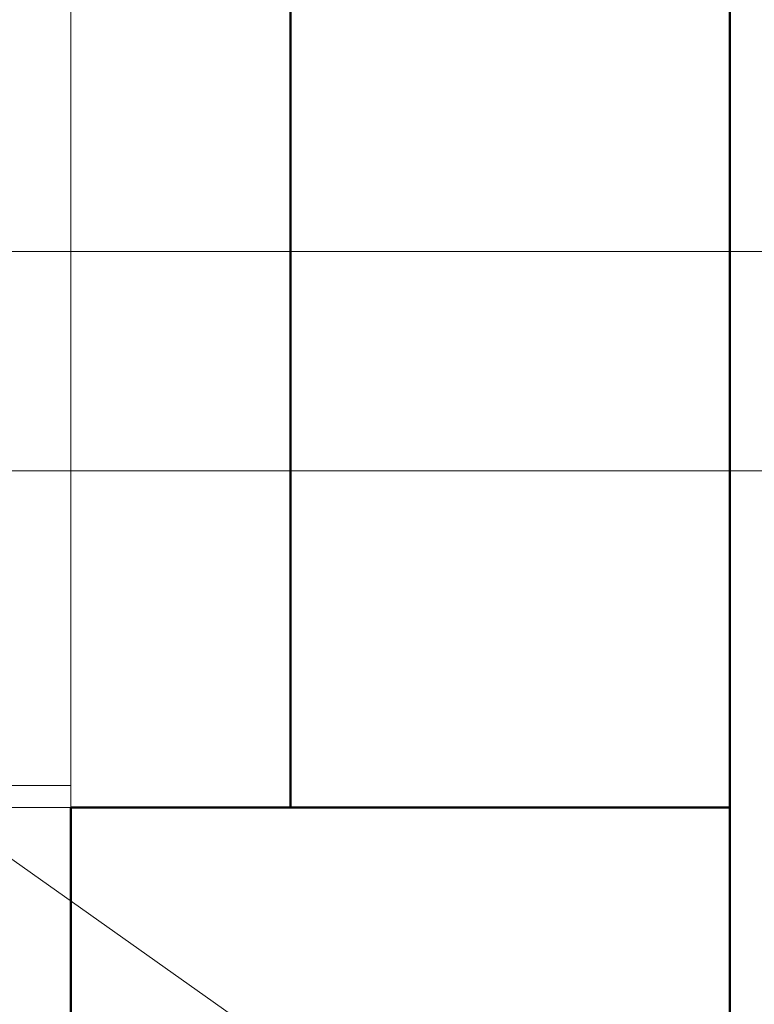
# Model space of a CAD drawing. Header units: millimetres. Extents: x 19580 to 41622, y 4748 to 42776.
# Tile 42 of 65: x 29887 to 30221, y 35686 to 36135. Entities that reach past the tile are written whole.
import ezdxf

# ---------------------------------------------------------------- set-up
doc = ezdxf.new("R2010")
doc.units = ezdxf.units.MM
for name, color, linetype, lineweight in [('A-COLS-____-MCUT', 52, 'Continuous', 50), ('A-COLS-____-OTLN', 52, 'Continuous', 20), ('A-WALL-____-MCUT', 113, 'Continuous', 50), ('A-WALL-____-OTLN', 113, 'Continuous', 20), ('I-FURN-____-MCUT', 30, 'Continuous', 9), ('I-FURN-____-OTLN', 30, 'Continuous', 20), ('M-EQPM-___-IDEN', 50, 'Continuous', 20), ('M-EQPM-____-OTLN', 50, 'Continuous', 20)]:
    doc.layers.add(name, color=color, linetype=linetype, lineweight=lineweight)

# ---------------------------------------------------------------- blocks, each defined once
blk = doc.blocks.new('Прямая форма - 83 new-608717-В_Этаж 01_Отопление')
at = {"layer": 'A-COLS-____-MCUT', "color": 253}
for p, q in [((150, 150), (-150, 150)), ((-150, 150), (-150, -150)), ((150, -150), (150, 150)), ((-150, -150), (150, -150))]:
    blk.add_line(p, q, dxfattribs=at)
blk = doc.blocks.new('Прямая форма - CRE - 002-608718-В_Этаж 01_Отопление')
blk.add_blockref('Прямая форма - 83 new-608717-В_Этаж 01_Отопление', (0, 0))
blk = doc.blocks.new('Прямая форма - 83 new-608937-В_Этаж 01_Отопление')
at = {"layer": 'I-FURN-____-MCUT', "color": 133}
for p, q in [((0, 0), (-3200, 0)), ((-3200, 0), (-3200, -10)), ((-3200, -10), (-10, -10))]:
    blk.add_line(p, q, dxfattribs=at)
at = {"layer": 'I-FURN-____-OTLN', "color": 9}
blk.add_line((-3200, -10), (-3200, -600), dxfattribs=at)
blk = doc.blocks.new('Прямая форма - FU - 053-608938-В_Этаж 01_Отопление')
blk.add_blockref('Прямая форма - 83 new-608937-В_Этаж 01_Отопление', (0, 0))
blk = doc.blocks.new('Прямая форма - 83 new-608943-В_Этаж 01_Отопление')
at = {"layer": 'A-WALL-____-MCUT', "color": 253}
for p, q in [((6700, 0), (5300, 0)), ((6700, -200), (6700, 0)), ((5300, -200), (6700, -200))]:
    blk.add_line(p, q, dxfattribs=at)
blk = doc.blocks.new('Прямая форма - SW - 006-608944-В_Этаж 01_Отопление')
blk.add_blockref('Прямая форма - 83 new-608943-В_Этаж 01_Отопление', (0, 0))
blk = doc.blocks.new('83 new_ifc_RVT-1-В_Этаж 01_Отопление')
at = {"layer": 'A-COLS-____-OTLN', "color": 9, "lineweight": 20}
blk.add_blockref('Прямая форма - CRE - 002-608718-В_Этаж 01_Отопление', (30060.28, 35625.83), dxfattribs=at)
at = {"layer": 'A-WALL-____-OTLN', "color": 9, "lineweight": 20, "rotation": 270}
blk.add_blockref('Прямая форма - SW - 006-608944-В_Этаж 01_Отопление', (30210.28, 42475.83), dxfattribs=at)
at = {"layer": 'I-FURN-____-OTLN', "color": 9, "lineweight": 20, "rotation": 180}
blk.add_blockref('Прямая форма - FU - 053-608938-В_Этаж 01_Отопление', (26710.28, 35775.83), dxfattribs=at)
blk = doc.blocks.new('daa-oborudovanie-komplektkoaksialnogodymoxoda-sudliniteliami-1 - 60_100-1656877-В_Этаж 01_Отопление')
at = {"layer": 'M-EQPM-____-OTLN', "color": 94}
for p, q in [((114.99, 54), (102, 54)), ((632.98, 54), (600, 54)), ((102, 52.5), (95, 52.5)), ((136.98, 52.5), (114.99, 52.5)), ((600, 50), (136.98, 50)), ((682.96, 42), (632.99, 50)), ((820.37, 30), (682.95, 30)), ((682.95, -30), (820.37, -30)), ((632.99, -50), (682.96, -42)), ((95, -52.5), (102, -52.5)), ((114.99, -52.5), (136.98, -52.5)), ((136.98, -50), (600, -50)), ((102, -54), (114.99, -54)), ((600, -54), (632.98, -54))]:
    blk.add_line(p, q, dxfattribs=at)
at = {"layer": 'M-EQPM-____-OTLN', "color": 94, "flags": 128}
for points in [[(100, 50), (96, 50), (92.01, 50), (88.03, 50), (84.07, 50), (80.13, 50), (76.23, 50), (72.36, 50), (68.54, 50), (64.77, 50), (61.06, 50), (57.41, 50), (53.82, 50), (50.31, 50), (46.88, 50), (43.54, 50), (40.28, 50), (37.12, 50), (34.06, 50), (31.11, 50), (28.26, 50), (25.54, 50), (22.93, 50), (20.44, 50), (18.08, 50), (15.85, 50), (13.76, 50), (11.8, 50), (9.99, 50), (8.32, 50), (6.8, 50), (5.42, 50), (4.2, 50), (3.13, 50), (2.21, 50), (1.46, 50), (0.85, 50), (0.41, 50), (0.13, 50), (0.01, 50), (0, 50)], [(833.91, 0), (833.57, 6.68), (832.56, 13.02), (830.95, 18.7), (828.81, 23.45), (826.24, 27.03), (823.38, 29.25), (820.37, 30)], [(820.37, -30), (823.38, -29.25), (826.24, -27.03), (828.81, -23.45), (830.95, -18.7), (832.56, -13.02), (833.57, -6.68), (833.91, 0)], [(0, -50), (0.08, -50), (0.32, -50), (0.72, -50), (1.28, -50), (1.99, -50), (2.87, -50), (3.89, -50), (5.08, -50), (6.41, -50), (7.89, -50), (9.52, -50), (11.3, -50), (13.22, -50), (15.27, -50), (17.47, -50), (19.79, -50), (22.24, -50), (24.82, -50), (27.52, -50), (30.33, -50), (33.25, -50), (36.28, -50), (39.42, -50), (42.65, -50), (45.97, -50), (49.38, -50), (52.87, -50), (56.43, -50), (60.07, -50), (63.76, -50), (67.52, -50), (71.33, -50), (75.18, -50), (79.08, -50), (83, -50), (86.96, -50), (90.93, -50), (94.92, -50), (98.92, -50), (100, -50)]]:
    blk.add_lwpolyline(points, dxfattribs=at)
at = {"layer": 'M-EQPM-____-OTLN', "color": 94}
for radius, start, end in [(73, 43.3605, 180), (55, 66.4461, 180), (50, 88.0259, 95.986), (50, 99.6828, 180), (73, 180, 316.632), (55, 180, 293.6476), (50, 180, 273.1208)]:
    blk.add_arc((0, 0), radius, start, end, dxfattribs=at)
for centre, major_axis, start_param, end_param in [((102, 0), (0, 54), 0, 0.213423), ((102, 0), (0, 54), 3.141593, 6.283185), ((114.99, 0), (0, 54), 3.141593, 6.283185), ((600, 0), (0, 54), 0, 0.366743), ((600, 0), (0, 54), 3.141593, 6.283185), ((632.98, 0), (0, 54), 3.141593, 6.283185), ((95, 0), (0, 52.5), 0, 0.298494), ((95, 0), (0, 52.5), 3.141593, 6.283185), ((102, 0), (0, 52.5), 3.141593, 6.283185), ((136.98, 0), (0, 52.5), 3.141593, 6.283185), ((600, 0), (0, 50), 3.141593, 6.283185), ((682.95, 0), (0, 42), 4.712389, 6.283185), ((682.95, 0), (0, 42), 3.141593, 4.712389), ((95, 0), (0, 52.5), 2.842447, 3.141593), ((102, 0), (0, 54), 2.92817, 3.141593), ((600, 0), (0, 54), 2.774969, 3.141593)]:
    blk.add_ellipse(centre, major_axis=major_axis, ratio=0.034899, start_param=start_param, end_param=end_param, dxfattribs=at)

msp = doc.modelspace()

# ---------------------------------------------------------------- linework, layer by layer
at = {"layer": 'M-EQPM-___-IDEN'}
msp.add_line((29819.68, 35797.28), (30672.76, 35194.31), dxfattribs=at)

# ---------------------------------------------------------------- block references
at = {"lineweight": 9}
msp.add_blockref('83 new_ifc_RVT-1-В_Этаж 01_Отопление', (0, 0), dxfattribs=at)
at = {"layer": 'M-EQPM-____-OTLN', "color": 94}
msp.add_blockref('daa-oborudovanie-komplektkoaksialnogodymoxoda-sudliniteliami-1 - 60_100-1656877-В_Этаж 01_Отопление', (29669.09, 35979.15), dxfattribs=at)

doc.saveas('drawing.dxf')
